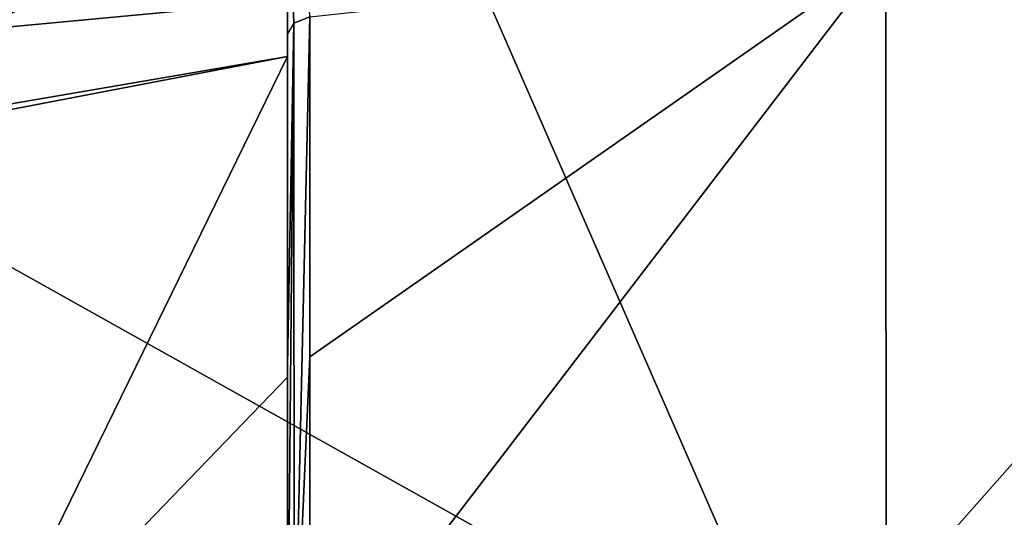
# Model space of a CAD drawing. Header units: millimetres. Extents: x -4274 to 4951, y -4805 to 4805.
# Tile 185 of 225: x -1246 to -401, y 3681 to 4108. Entities that reach past the tile are written whole.
import ezdxf

# ---------------------------------------------------------------- set-up
doc = ezdxf.new("R2010")
doc.units = ezdxf.units.MM
doc.header["$LTSCALE"] = 41.718519
for name, color, linetype in [('339', 7, 'CONTINUOUS'), ('344', 7, 'CONTINUOUS'), ('345', 7, 'CONTINUOUS'), ('353', 7, 'CONTINUOUS'), ('358', 7, 'CONTINUOUS'), ('359', 7, 'CONTINUOUS'), ('370', 7, 'CONTINUOUS'), ('371', 7, 'CONTINUOUS')]:
    doc.layers.add(name, color=color, linetype=linetype)

msp = doc.modelspace()

# ---------------------------------------------------------------- linework, layer by layer
at = {"layer": '339', "linetype": 'Continuous'}
for points in [[(0, 4181.77, -7315.26), (-502.28, 3517.88, -7721.17), (-502.5, 4163.81, -7288.91), (0, 4181.77, -7315.26)], [(0, 3517.92, -7758.29), (-502.28, 3517.88, -7721.17), (0, 4181.77, -7315.26), (0, 3517.92, -7758.29)], [(-502.28, 3517.88, -7721.17), (-996.97, 3517.92, -7609.87), (-502.5, 4163.81, -7288.91), (-502.28, 3517.88, -7721.17)], [(-502.5, 4163.81, -7288.91), (-996.97, 3517.92, -7609.87), (-996.97, 3818.51, -7416.63), (-502.5, 4163.81, -7288.91)], [(-996.97, 4110.23, -7210.25), (-502.5, 4163.81, -7288.91), (-996.97, 3818.51, -7416.63), (-996.97, 4110.23, -7210.25)]]:
    msp.add_3dface(points, dxfattribs=at)
at = {"layer": '344', "linetype": 'Continuous'}
for points in [[(-850.47, 4139.85, -137.61), (-578.73, 3517.9, -35.81), (-3.19, 4169.49, 17.32), (-850.47, 4139.85, -137.61)], [(-578.73, 3517.9, -35.81), (-0.24, 3517.9, 34.39), (-3.19, 4169.49, 17.32), (-578.73, 3517.9, -35.81)], [(-1569.3, 4072.34, -570.1), (-578.73, 3517.9, -35.81), (-850.47, 4139.85, -137.61), (-1569.3, 4072.34, -570.1)], [(-1569.3, 4072.34, -570.1), (-1578.98, 3517.9, -559.27), (-578.73, 3517.9, -35.81), (-1569.3, 4072.34, -570.1)]]:
    msp.add_3dface(points, dxfattribs=at)
at = {"layer": '345', "linetype": 'Continuous'}
for points in [[(-996.97, 4110.23, -7210.25), (-1010.33, 3517.91, -7599.8), (-1010.56, 4104.94, -7203.12), (-996.97, 4110.23, -7210.25)], [(-996.97, 4110.23, -7210.25), (-996.97, 3818.51, -7416.63), (-1010.33, 3517.91, -7599.8), (-996.97, 4110.23, -7210.25)], [(-1016, 3810.98, -7392.04), (-1016, 4095.58, -7190.5), (-1010.56, 4104.94, -7203.12), (-1016, 3810.98, -7392.04)], [(-1016, 3517.9, -7581.03), (-1016, 3810.98, -7392.04), (-1010.56, 4104.94, -7203.12), (-1016, 3517.9, -7581.03)], [(-1010.33, 3517.91, -7599.8), (-1016, 3517.9, -7581.03), (-1010.56, 4104.94, -7203.12), (-1010.33, 3517.91, -7599.8)], [(-996.97, 3818.51, -7416.63), (-996.97, 3517.92, -7609.87), (-1010.33, 3517.91, -7599.8), (-996.97, 3818.51, -7416.63)]]:
    msp.add_3dface(points, dxfattribs=at)
at = {"layer": '353', "linetype": 'Continuous'}
for points in [[(-996.97, 4110.23, -7210.25), (-1010.56, 4104.94, -7203.12), (-1016, 4250.09, -7025.93), (-996.97, 4110.23, -7210.25)], [(-1010.56, 4104.94, -7203.12), (-1016, 4095.58, -7190.5), (-1016, 4250.09, -7025.93), (-1010.56, 4104.94, -7203.12)]]:
    msp.add_3dface(points, dxfattribs=at)
at = {"layer": '358', "linetype": 'Continuous'}
for points in [[(-1016, 4095.58, -7190.5), (-1016, 4076.27, -7163.8), (-1016, 4250.09, -7025.93), (-1016, 4095.58, -7190.5)], [(-1016, 4076.27, -7163.8), (-1016, 4225.3, -7005.38), (-1016, 4250.09, -7025.93), (-1016, 4076.27, -7163.8)], [(-1016, 4095.58, -7190.5), (-1016, 3810.98, -7392.04), (-1016, 3801.07, -7358.96), (-1016, 4095.58, -7190.5)], [(-1016, 4076.27, -7163.8), (-1016, 4095.58, -7190.5), (-1016, 3801.07, -7358.96), (-1016, 4076.27, -7163.8)], [(-1016, 3810.98, -7392.04), (-1016, 3517.9, -7581.03), (-1016, 3517.9, -7542.33), (-1016, 3810.98, -7392.04)], [(-1016, 3801.07, -7358.96), (-1016, 3810.98, -7392.04), (-1016, 3517.9, -7542.33), (-1016, 3801.07, -7358.96)]]:
    msp.add_3dface(points, dxfattribs=at)
at = {"layer": '359', "linetype": 'Continuous'}
for points in [[(-1016, 4076.27, -7163.8), (-1016, 3801.07, -7358.96), (-1289.13, 3517.9, -7443.47), (-1016, 4076.27, -7163.8)], [(-1285.17, 4030.36, -7095.07), (-1016, 4076.27, -7163.8), (-1289.13, 3517.9, -7443.47), (-1285.17, 4030.36, -7095.07)], [(-1016, 3801.07, -7358.96), (-1016, 3517.9, -7542.33), (-1289.13, 3517.9, -7443.47), (-1016, 3801.07, -7358.96)]]:
    msp.add_3dface(points, dxfattribs=at)
at = {"layer": '370', "linetype": 'Continuous'}
msp.add_3dface([(-1562.81, 4149.24, -596.03), (-1569.3, 4072.34, -570.1), (-850.47, 4139.85, -137.61), (-1562.81, 4149.24, -596.03)], dxfattribs=at)
at = {"layer": '371', "linetype": 'Continuous'}
for points in [[(-1016, 4225.3, -7005.38), (-1016, 4076.27, -7163.8), (-1547.81, 3974.47, -7009.96), (-1016, 4225.3, -7005.38)], [(-1543.11, 4122.25, -6853.34), (-1016, 4225.3, -7005.38), (-1547.81, 3974.47, -7009.96), (-1543.11, 4122.25, -6853.34)], [(-1547.81, 3974.47, -7009.96), (-1016, 4076.27, -7163.8), (-1285.17, 4030.36, -7095.07), (-1547.81, 3974.47, -7009.96)]]:
    msp.add_3dface(points, dxfattribs=at)

doc.saveas('drawing.dxf')
